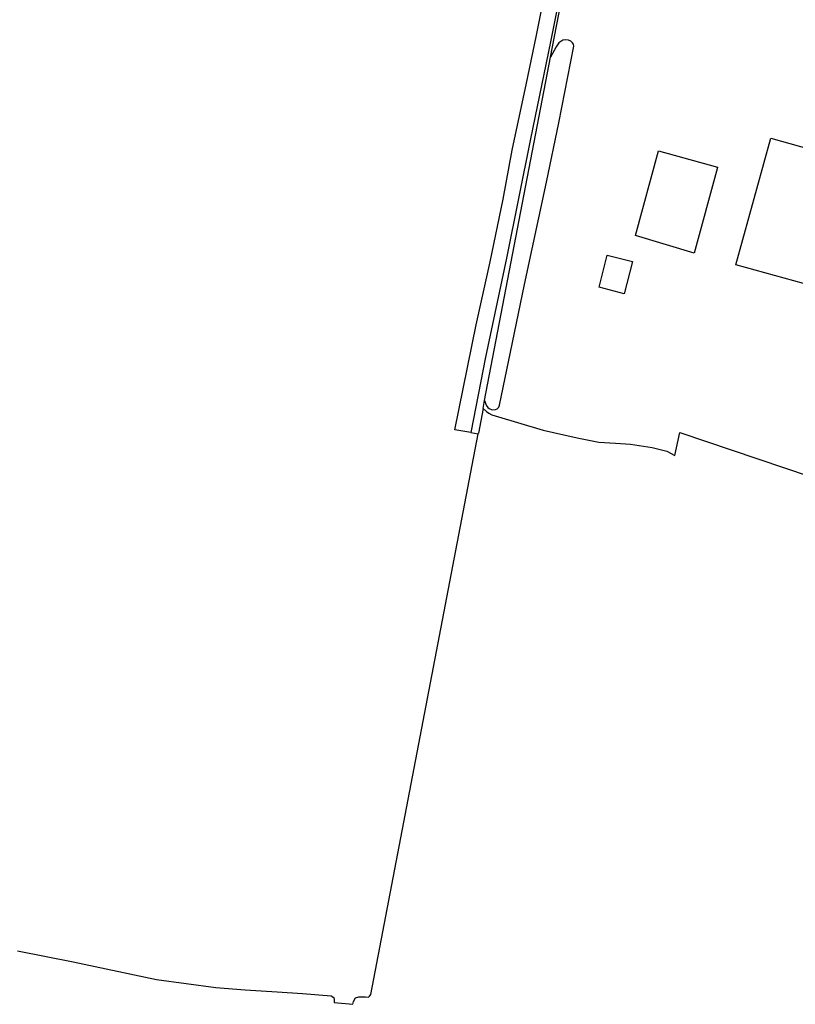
# Model space of a CAD drawing. Header units: metres. Extents: x 155581 to 157790, y 453982 to 460043.
# Tile 46 of 79: x 156623 to 156769, y 457475 to 457660. Entities that reach past the tile are written whole.
import ezdxf

# ---------------------------------------------------------------- set-up
doc = ezdxf.new("R2010")
doc.units = ezdxf.units.M
doc.header["$LTSCALE"] = 4
for name, color, linetype in [('G_BTD', 3, 'CONTINUOUS'), ('G_OTD', 32, 'CONTINUOUS'), ('G_WGD', 7, 'CONTINUOUS')]:
    doc.layers.add(name, color=color, linetype=linetype)

msp = doc.modelspace()

# ---------------------------------------------------------------- linework, layer by layer
at = {"layer": 'G_BTD', "linetype": 'Continuous', "transparency": 33554687}
for points in [[(156710.465, 457588.26), (156722.852, 457652.877)], [(156710.172, 457586.732), (156709.286, 457582.109)], [(156622.486, 457484.681), (156632.955, 457482.584), (156648.632, 457479.286), (156659.809, 457477.776), (156665.357, 457477.327), (156671.417, 457476.952), (156676.167, 457476.627), (156681.572, 457476.201), (156682.031, 457475.86), (156682.127, 457475.46), (156682.117, 457474.913), (156685.648, 457474.587), (156685.766, 457475.105), (156686.164, 457475.812), (156686.792, 457476.005), (156688.031, 457475.991), (156688.564, 457475.936), (156688.792, 457476.089), (156689.028, 457476.434), (156693.546, 457500), (156709.255, 457581.946)], [(156707.88, 457582.181), (156709.255, 457581.946)], [(156709.255, 457581.946), (156709.286, 457582.109)]]:
    msp.add_lwpolyline(points, dxfattribs=at)
at = {"layer": 'G_OTD', "linetype": 'Continuous', "transparency": 33554687}
for points in [[(156722.852, 457652.877), (156725.16, 457664.919)], [(156710.465, 457588.26), (156710.536, 457587.927), (156710.727, 457587.363), (156711.049, 457586.894), (156711.294, 457586.707), (156711.878, 457586.465), (156712.517, 457586.524), (156712.818, 457586.676), (156713.136, 457586.997), (156713.266, 457587.355), (156715.352, 457597.352), (156717.99, 457610.08), (156722.089, 457629.341), (156724.451, 457640.468), (156727.26, 457654.94), (156727.221, 457655.278), (156727.013, 457655.522), (156726.673, 457655.859), (156726.248, 457656.069), (156726.22, 457656.083), (156725.769, 457656.1), (156725.205, 457656.041), (156724.454, 457655.568), (156723.949, 457654.795), (156722.852, 457652.877)], [(156757.777, 457613.761), (156764.342, 457637.617), (156777.089, 457634.02), (156770.533, 457610.251), (156757.777, 457613.761)], [(156754.295, 457632.079), (156749.896, 457615.982), (156738.86, 457619.279), (156743.21, 457635.196), (156752.735, 457632.593), (156754.317, 457632.161), (156754.295, 457632.079)], [(156732.021, 457609.537), (156733.561, 457615.611), (156738.281, 457614.414), (156736.741, 457608.34), (156732.021, 457609.537)], [(156710.172, 457586.732), (156710.465, 457588.26)], [(156710.172, 457586.732), (156710.793, 457586.166), (156711.27, 457585.853), (156711.844, 457585.553), (156712.435, 457585.322), (156721.505, 457582.676), (156727.866, 457581.188), (156731.972, 457580.421), (156735.13, 457580.196), (156737.904, 457580.028), (156742.037, 457579.372), (156744.805, 457578.679), (156746.304, 457577.904), (156747.243, 457582.234), (156791.308, 457567.311), (156792.054, 457571.655), (156793.227, 457577.834)]]:
    msp.add_lwpolyline(points, dxfattribs=at)
at = {"layer": 'G_WGD', "linetype": 'Continuous', "transparency": 33554687}
for points in [[(156707.88, 457582.181), (156704.824, 457582.704), (156708.841, 457602.455), (156711.477, 457614.337), (156713.949, 457626.116), (156715.655, 457635.361), (156718.339, 457647.981), (156720.162, 457656.666), (156722.557, 457668.611), (156724.604, 457678.404), (156727.376, 457694.613), (156728.728, 457703.219), (156729.141, 457704.722), (156729.894, 457706.906)], [(156732.475, 457703.553), (156731.772, 457702.229), (156730.988, 457697.798), (156726.055, 457671.796), (156722.878, 457655.743), (156719.109, 457637.482), (156714.594, 457615.019), (156710.61, 457596.375), (156707.88, 457582.181)]]:
    msp.add_lwpolyline(points, dxfattribs=at)

doc.saveas('drawing.dxf')
